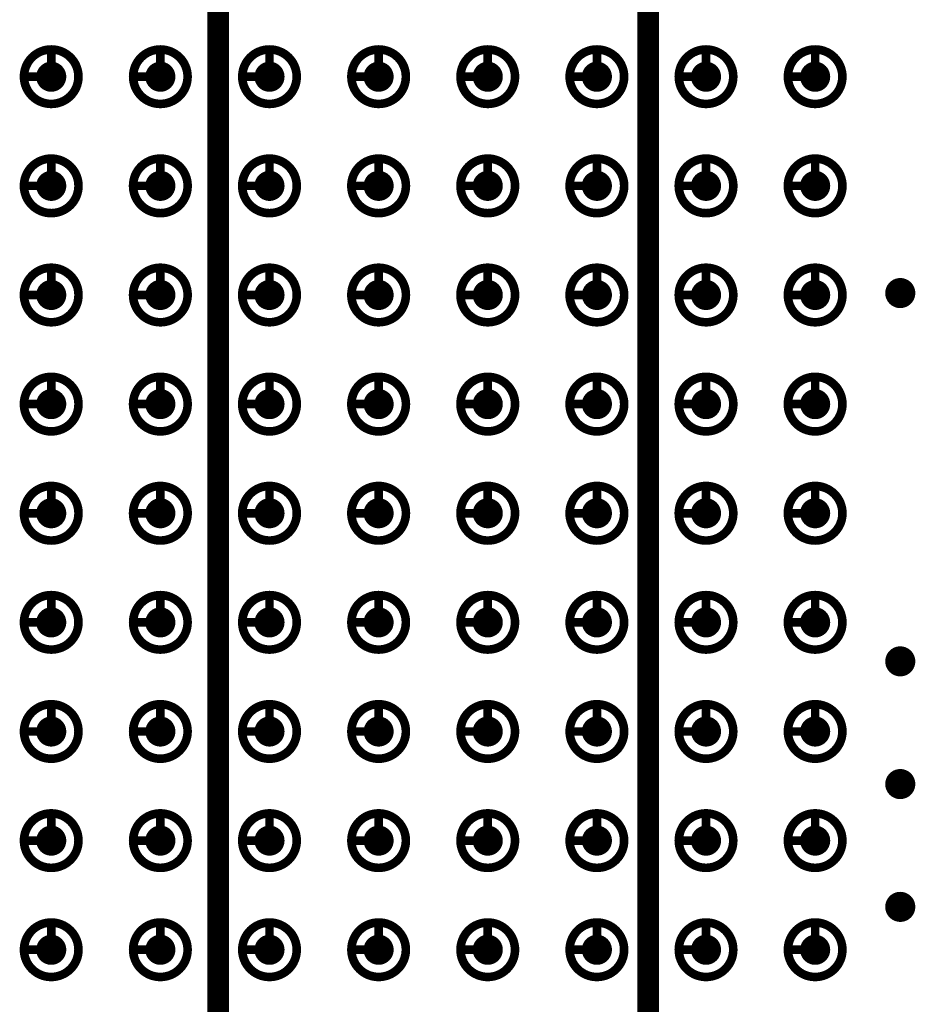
# Model space of a CAD drawing. Header units: millimetres. Extents: x 62 to 363, y 42 to 391.
# Tile 179 of 216: x 311 to 322, y 203 to 214. Entities that reach past the tile are written whole.
import ezdxf

# ---------------------------------------------------------------- set-up
doc = ezdxf.new("R2010")
doc.units = ezdxf.units.MM
for name, color, linetype in [('Mechanical8', 56, 'Continuous'), ('PadHoleLayer', 156, 'Continuous'), ('ViaHoleLayer', 16, 'Continuous')]:
    doc.layers.add(name, color=color, linetype=linetype)

# ---------------------------------------------------------------- blocks, each defined once
blk = doc.blocks.new('SAMTEC_SEAM_50_02_0_L_08_2_A_GP_K_TR_1854')
at = {"layer": 'Mechanical8'}
for points, const_width in [([(-26.988, 4.445, 1), (-27.622, 4.445, 1)], 0.1), ([(-27.33, 4.762, 1), (-27.28, 4.762, 1)], 0.05), ([(-25.718, 4.445, 1), (-26.352, 4.445, 1)], 0.1), ([(-26.06, 4.762, 1), (-26.01, 4.762, 1)], 0.05), ([(-24.448, 4.445, 1), (-25.082, 4.445, 1)], 0.1), ([(-24.79, 4.762, 1), (-24.74, 4.762, 1)], 0.05), ([(-23.178, 4.445, 1), (-23.812, 4.445, 1)], 0.1), ([(-23.52, 4.762, 1), (-23.47, 4.762, 1)], 0.05), ([(-21.908, 4.445, 1), (-22.543, 4.445, 1)], 0.1), ([(-22.25, 4.762, 1), (-22.2, 4.762, 1)], 0.05), ([(-20.638, 4.445, 1), (-21.273, 4.445, 1)], 0.1), ([(-20.98, 4.762, 1), (-20.93, 4.762, 1)], 0.05), ([(-19.368, 4.445, 1), (-20.003, 4.445, 1)], 0.1), ([(-19.71, 4.762, 1), (-19.66, 4.762, 1)], 0.05), ([(-18.098, 4.445, 1), (-18.733, 4.445, 1)], 0.1), ([(-18.44, 4.762, 1), (-18.39, 4.762, 1)], 0.05), ([(-16.828, 4.445, 1), (-17.462, 4.445, 1)], 0.1), ([(-17.17, 4.762, 1), (-17.12, 4.762, 1)], 0.05), ([(-27.647, 4.445, 1), (-27.598, 4.445, 1)], 0.05), ([(-27.33, 4.445, 1), (-27.28, 4.445, 1)], 0.05), ([(-27.33, 4.445, 1), (-27.28, 4.445, 1)], 0.05), ([(-27.013, 4.445, 1), (-26.963, 4.445, 1)], 0.05), ([(-27.013, 4.445, 1), (-26.963, 4.445, 1)], 0.05), ([(-26.377, 4.445, 1), (-26.328, 4.445, 1)], 0.05), ([(-26.06, 4.445, 1), (-26.01, 4.445, 1)], 0.05), ([(-26.06, 4.445, 1), (-26.01, 4.445, 1)], 0.05), ([(-25.743, 4.445, 1), (-25.693, 4.445, 1)], 0.05), ([(-25.743, 4.445, 1), (-25.693, 4.445, 1)], 0.05), ([(-25.107, 4.445, 1), (-25.058, 4.445, 1)], 0.05), ([(-24.79, 4.445, 1), (-24.74, 4.445, 1)], 0.05), ([(-24.79, 4.445, 1), (-24.74, 4.445, 1)], 0.05), ([(-24.473, 4.445, 1), (-24.423, 4.445, 1)], 0.05), ([(-24.473, 4.445, 1), (-24.423, 4.445, 1)], 0.05), ([(-23.837, 4.445, 1), (-23.788, 4.445, 1)], 0.05), ([(-23.52, 4.445, 1), (-23.47, 4.445, 1)], 0.05), ([(-23.52, 4.445, 1), (-23.47, 4.445, 1)], 0.05), ([(-23.203, 4.445, 1), (-23.153, 4.445, 1)], 0.05), ([(-23.203, 4.445, 1), (-23.153, 4.445, 1)], 0.05), ([(-22.567, 4.445, 1), (-22.518, 4.445, 1)], 0.05), ([(-22.25, 4.445, 1), (-22.2, 4.445, 1)], 0.05), ([(-22.25, 4.445, 1), (-22.2, 4.445, 1)], 0.05), ([(-21.933, 4.445, 1), (-21.883, 4.445, 1)], 0.05), ([(-21.933, 4.445, 1), (-21.883, 4.445, 1)], 0.05), ([(-21.297, 4.445, 1), (-21.248, 4.445, 1)], 0.05), ([(-20.98, 4.445, 1), (-20.93, 4.445, 1)], 0.05), ([(-20.98, 4.445, 1), (-20.93, 4.445, 1)], 0.05), ([(-20.663, 4.445, 1), (-20.613, 4.445, 1)], 0.05), ([(-20.663, 4.445, 1), (-20.613, 4.445, 1)], 0.05), ([(-20.027, 4.445, 1), (-19.978, 4.445, 1)], 0.05), ([(-19.71, 4.445, 1), (-19.66, 4.445, 1)], 0.05), ([(-19.71, 4.445, 1), (-19.66, 4.445, 1)], 0.05), ([(-19.393, 4.445, 1), (-19.343, 4.445, 1)], 0.05), ([(-19.393, 4.445, 1), (-19.343, 4.445, 1)], 0.05), ([(-18.757, 4.445, 1), (-18.708, 4.445, 1)], 0.05), ([(-18.44, 4.445, 1), (-18.39, 4.445, 1)], 0.05), ([(-18.44, 4.445, 1), (-18.39, 4.445, 1)], 0.05), ([(-18.123, 4.445, 1), (-18.073, 4.445, 1)], 0.05), ([(-18.123, 4.445, 1), (-18.073, 4.445, 1)], 0.05), ([(-17.487, 4.445, 1), (-17.438, 4.445, 1)], 0.05), ([(-17.17, 4.445, 1), (-17.12, 4.445, 1)], 0.05), ([(-17.17, 4.445, 1), (-17.12, 4.445, 1)], 0.05), ([(-16.853, 4.445, 1), (-16.803, 4.445, 1)], 0.05), ([(-16.853, 4.445, 1), (-16.803, 4.445, 1)], 0.05), ([(-26.988, 3.175, 1), (-27.622, 3.175, 1)], 0.1), ([(-27.33, 3.492, 1), (-27.28, 3.492, 1)], 0.05), ([(-25.718, 3.175, 1), (-26.352, 3.175, 1)], 0.1), ([(-26.06, 3.492, 1), (-26.01, 3.492, 1)], 0.05), ([(-24.448, 3.175, 1), (-25.082, 3.175, 1)], 0.1), ([(-24.79, 3.492, 1), (-24.74, 3.492, 1)], 0.05), ([(-23.178, 3.175, 1), (-23.812, 3.175, 1)], 0.1), ([(-23.52, 3.492, 1), (-23.47, 3.492, 1)], 0.05), ([(-21.908, 3.175, 1), (-22.543, 3.175, 1)], 0.1), ([(-22.25, 3.492, 1), (-22.2, 3.492, 1)], 0.05), ([(-20.638, 3.175, 1), (-21.273, 3.175, 1)], 0.1), ([(-20.98, 3.492, 1), (-20.93, 3.492, 1)], 0.05), ([(-19.368, 3.175, 1), (-20.003, 3.175, 1)], 0.1), ([(-19.71, 3.492, 1), (-19.66, 3.492, 1)], 0.05), ([(-18.098, 3.175, 1), (-18.733, 3.175, 1)], 0.1), ([(-18.44, 3.492, 1), (-18.39, 3.492, 1)], 0.05), ([(-16.828, 3.175, 1), (-17.462, 3.175, 1)], 0.1), ([(-17.17, 3.492, 1), (-17.12, 3.492, 1)], 0.05), ([(-27.647, 3.175, 1), (-27.598, 3.175, 1)], 0.05), ([(-27.33, 3.175, 1), (-27.28, 3.175, 1)], 0.05), ([(-27.33, 3.175, 1), (-27.28, 3.175, 1)], 0.05), ([(-27.013, 3.175, 1), (-26.963, 3.175, 1)], 0.05), ([(-27.013, 3.175, 1), (-26.963, 3.175, 1)], 0.05), ([(-26.377, 3.175, 1), (-26.328, 3.175, 1)], 0.05), ([(-26.06, 3.175, 1), (-26.01, 3.175, 1)], 0.05), ([(-26.06, 3.175, 1), (-26.01, 3.175, 1)], 0.05), ([(-25.743, 3.175, 1), (-25.693, 3.175, 1)], 0.05), ([(-25.743, 3.175, 1), (-25.693, 3.175, 1)], 0.05), ([(-25.107, 3.175, 1), (-25.058, 3.175, 1)], 0.05), ([(-24.79, 3.175, 1), (-24.74, 3.175, 1)], 0.05), ([(-24.79, 3.175, 1), (-24.74, 3.175, 1)], 0.05), ([(-24.473, 3.175, 1), (-24.423, 3.175, 1)], 0.05), ([(-24.473, 3.175, 1), (-24.423, 3.175, 1)], 0.05), ([(-23.837, 3.175, 1), (-23.788, 3.175, 1)], 0.05), ([(-23.52, 3.175, 1), (-23.47, 3.175, 1)], 0.05), ([(-23.52, 3.175, 1), (-23.47, 3.175, 1)], 0.05), ([(-23.203, 3.175, 1), (-23.153, 3.175, 1)], 0.05), ([(-23.203, 3.175, 1), (-23.153, 3.175, 1)], 0.05), ([(-22.567, 3.175, 1), (-22.518, 3.175, 1)], 0.05), ([(-22.25, 3.175, 1), (-22.2, 3.175, 1)], 0.05), ([(-22.25, 3.175, 1), (-22.2, 3.175, 1)], 0.05), ([(-21.933, 3.175, 1), (-21.883, 3.175, 1)], 0.05), ([(-21.933, 3.175, 1), (-21.883, 3.175, 1)], 0.05), ([(-21.297, 3.175, 1), (-21.248, 3.175, 1)], 0.05), ([(-20.98, 3.175, 1), (-20.93, 3.175, 1)], 0.05), ([(-20.98, 3.175, 1), (-20.93, 3.175, 1)], 0.05), ([(-20.663, 3.175, 1), (-20.613, 3.175, 1)], 0.05), ([(-20.663, 3.175, 1), (-20.613, 3.175, 1)], 0.05), ([(-20.027, 3.175, 1), (-19.978, 3.175, 1)], 0.05), ([(-19.71, 3.175, 1), (-19.66, 3.175, 1)], 0.05), ([(-19.71, 3.175, 1), (-19.66, 3.175, 1)], 0.05), ([(-19.393, 3.175, 1), (-19.343, 3.175, 1)], 0.05), ([(-19.393, 3.175, 1), (-19.343, 3.175, 1)], 0.05), ([(-18.757, 3.175, 1), (-18.708, 3.175, 1)], 0.05), ([(-18.44, 3.175, 1), (-18.39, 3.175, 1)], 0.05), ([(-18.44, 3.175, 1), (-18.39, 3.175, 1)], 0.05), ([(-18.123, 3.175, 1), (-18.073, 3.175, 1)], 0.05), ([(-18.123, 3.175, 1), (-18.073, 3.175, 1)], 0.05), ([(-17.487, 3.175, 1), (-17.438, 3.175, 1)], 0.05), ([(-17.17, 3.175, 1), (-17.12, 3.175, 1)], 0.05), ([(-17.17, 3.175, 1), (-17.12, 3.175, 1)], 0.05), ([(-16.853, 3.175, 1), (-16.803, 3.175, 1)], 0.05), ([(-16.853, 3.175, 1), (-16.803, 3.175, 1)], 0.05), ([(-26.988, 1.905, 1), (-27.622, 1.905, 1)], 0.1), ([(-27.33, 2.222, 1), (-27.28, 2.222, 1)], 0.05), ([(-25.718, 1.905, 1), (-26.352, 1.905, 1)], 0.1), ([(-26.06, 2.222, 1), (-26.01, 2.222, 1)], 0.05), ([(-24.448, 1.905, 1), (-25.082, 1.905, 1)], 0.1), ([(-24.79, 2.222, 1), (-24.74, 2.222, 1)], 0.05), ([(-23.178, 1.905, 1), (-23.812, 1.905, 1)], 0.1), ([(-23.52, 2.222, 1), (-23.47, 2.222, 1)], 0.05), ([(-21.908, 1.905, 1), (-22.543, 1.905, 1)], 0.1), ([(-22.25, 2.222, 1), (-22.2, 2.222, 1)], 0.05), ([(-20.638, 1.905, 1), (-21.273, 1.905, 1)], 0.1), ([(-20.98, 2.222, 1), (-20.93, 2.222, 1)], 0.05), ([(-19.368, 1.905, 1), (-20.003, 1.905, 1)], 0.1), ([(-19.71, 2.222, 1), (-19.66, 2.222, 1)], 0.05), ([(-18.098, 1.905, 1), (-18.733, 1.905, 1)], 0.1), ([(-18.44, 2.222, 1), (-18.39, 2.222, 1)], 0.05), ([(-16.828, 1.905, 1), (-17.462, 1.905, 1)], 0.1), ([(-17.17, 2.222, 1), (-17.12, 2.222, 1)], 0.05), ([(-27.647, 1.905, 1), (-27.598, 1.905, 1)], 0.05), ([(-27.33, 1.905, 1), (-27.28, 1.905, 1)], 0.05), ([(-27.33, 1.905, 1), (-27.28, 1.905, 1)], 0.05), ([(-27.013, 1.905, 1), (-26.963, 1.905, 1)], 0.05), ([(-27.013, 1.905, 1), (-26.963, 1.905, 1)], 0.05), ([(-26.377, 1.905, 1), (-26.328, 1.905, 1)], 0.05), ([(-26.06, 1.905, 1), (-26.01, 1.905, 1)], 0.05), ([(-26.06, 1.905, 1), (-26.01, 1.905, 1)], 0.05), ([(-25.743, 1.905, 1), (-25.693, 1.905, 1)], 0.05), ([(-25.743, 1.905, 1), (-25.693, 1.905, 1)], 0.05), ([(-25.107, 1.905, 1), (-25.058, 1.905, 1)], 0.05), ([(-24.79, 1.905, 1), (-24.74, 1.905, 1)], 0.05), ([(-24.79, 1.905, 1), (-24.74, 1.905, 1)], 0.05), ([(-24.473, 1.905, 1), (-24.423, 1.905, 1)], 0.05), ([(-24.473, 1.905, 1), (-24.423, 1.905, 1)], 0.05), ([(-23.837, 1.905, 1), (-23.788, 1.905, 1)], 0.05), ([(-23.52, 1.905, 1), (-23.47, 1.905, 1)], 0.05), ([(-23.52, 1.905, 1), (-23.47, 1.905, 1)], 0.05), ([(-23.203, 1.905, 1), (-23.153, 1.905, 1)], 0.05), ([(-23.203, 1.905, 1), (-23.153, 1.905, 1)], 0.05), ([(-22.567, 1.905, 1), (-22.518, 1.905, 1)], 0.05), ([(-22.25, 1.905, 1), (-22.2, 1.905, 1)], 0.05), ([(-22.25, 1.905, 1), (-22.2, 1.905, 1)], 0.05), ([(-21.933, 1.905, 1), (-21.883, 1.905, 1)], 0.05), ([(-21.933, 1.905, 1), (-21.883, 1.905, 1)], 0.05), ([(-21.297, 1.905, 1), (-21.248, 1.905, 1)], 0.05), ([(-20.98, 1.905, 1), (-20.93, 1.905, 1)], 0.05), ([(-20.98, 1.905, 1), (-20.93, 1.905, 1)], 0.05), ([(-20.663, 1.905, 1), (-20.613, 1.905, 1)], 0.05), ([(-20.663, 1.905, 1), (-20.613, 1.905, 1)], 0.05), ([(-20.027, 1.905, 1), (-19.978, 1.905, 1)], 0.05), ([(-19.71, 1.905, 1), (-19.66, 1.905, 1)], 0.05), ([(-19.71, 1.905, 1), (-19.66, 1.905, 1)], 0.05), ([(-19.393, 1.905, 1), (-19.343, 1.905, 1)], 0.05), ([(-19.393, 1.905, 1), (-19.343, 1.905, 1)], 0.05), ([(-18.757, 1.905, 1), (-18.708, 1.905, 1)], 0.05), ([(-18.44, 1.905, 1), (-18.39, 1.905, 1)], 0.05), ([(-18.44, 1.905, 1), (-18.39, 1.905, 1)], 0.05), ([(-18.123, 1.905, 1), (-18.073, 1.905, 1)], 0.05), ([(-18.123, 1.905, 1), (-18.073, 1.905, 1)], 0.05), ([(-17.487, 1.905, 1), (-17.438, 1.905, 1)], 0.05), ([(-17.17, 1.905, 1), (-17.12, 1.905, 1)], 0.05), ([(-17.17, 1.905, 1), (-17.12, 1.905, 1)], 0.05), ([(-16.853, 1.905, 1), (-16.803, 1.905, 1)], 0.05), ([(-16.853, 1.905, 1), (-16.803, 1.905, 1)], 0.05), ([(-26.988, 0.635, 1), (-27.622, 0.635, 1)], 0.1), ([(-27.33, 0.952, 1), (-27.28, 0.952, 1)], 0.05), ([(-25.718, 0.635, 1), (-26.352, 0.635, 1)], 0.1), ([(-26.06, 0.952, 1), (-26.01, 0.952, 1)], 0.05), ([(-24.448, 0.635, 1), (-25.082, 0.635, 1)], 0.1), ([(-24.79, 0.952, 1), (-24.74, 0.952, 1)], 0.05), ([(-23.178, 0.635, 1), (-23.812, 0.635, 1)], 0.1), ([(-23.52, 0.952, 1), (-23.47, 0.952, 1)], 0.05), ([(-21.908, 0.635, 1), (-22.543, 0.635, 1)], 0.1), ([(-22.25, 0.952, 1), (-22.2, 0.952, 1)], 0.05), ([(-20.638, 0.635, 1), (-21.273, 0.635, 1)], 0.1), ([(-20.98, 0.952, 1), (-20.93, 0.952, 1)], 0.05), ([(-19.368, 0.635, 1), (-20.003, 0.635, 1)], 0.1), ([(-19.71, 0.952, 1), (-19.66, 0.952, 1)], 0.05), ([(-18.098, 0.635, 1), (-18.733, 0.635, 1)], 0.1), ([(-18.44, 0.952, 1), (-18.39, 0.952, 1)], 0.05), ([(-16.828, 0.635, 1), (-17.462, 0.635, 1)], 0.1), ([(-17.17, 0.952, 1), (-17.12, 0.952, 1)], 0.05), ([(-27.647, 0.635, 1), (-27.598, 0.635, 1)], 0.05), ([(-27.33, 0.635, 1), (-27.28, 0.635, 1)], 0.05), ([(-27.33, 0.635, 1), (-27.28, 0.635, 1)], 0.05), ([(-27.013, 0.635, 1), (-26.963, 0.635, 1)], 0.05), ([(-27.013, 0.635, 1), (-26.963, 0.635, 1)], 0.05), ([(-26.377, 0.635, 1), (-26.328, 0.635, 1)], 0.05), ([(-26.06, 0.635, 1), (-26.01, 0.635, 1)], 0.05), ([(-26.06, 0.635, 1), (-26.01, 0.635, 1)], 0.05), ([(-25.743, 0.635, 1), (-25.693, 0.635, 1)], 0.05), ([(-25.743, 0.635, 1), (-25.693, 0.635, 1)], 0.05), ([(-25.107, 0.635, 1), (-25.058, 0.635, 1)], 0.05), ([(-24.79, 0.635, 1), (-24.74, 0.635, 1)], 0.05), ([(-24.79, 0.635, 1), (-24.74, 0.635, 1)], 0.05), ([(-24.473, 0.635, 1), (-24.423, 0.635, 1)], 0.05), ([(-24.473, 0.635, 1), (-24.423, 0.635, 1)], 0.05), ([(-23.837, 0.635, 1), (-23.788, 0.635, 1)], 0.05), ([(-23.52, 0.635, 1), (-23.47, 0.635, 1)], 0.05), ([(-23.52, 0.635, 1), (-23.47, 0.635, 1)], 0.05), ([(-23.203, 0.635, 1), (-23.153, 0.635, 1)], 0.05), ([(-23.203, 0.635, 1), (-23.153, 0.635, 1)], 0.05), ([(-22.567, 0.635, 1), (-22.518, 0.635, 1)], 0.05), ([(-22.25, 0.635, 1), (-22.2, 0.635, 1)], 0.05), ([(-22.25, 0.635, 1), (-22.2, 0.635, 1)], 0.05), ([(-21.933, 0.635, 1), (-21.883, 0.635, 1)], 0.05), ([(-21.933, 0.635, 1), (-21.883, 0.635, 1)], 0.05), ([(-21.297, 0.635, 1), (-21.248, 0.635, 1)], 0.05), ([(-20.98, 0.635, 1), (-20.93, 0.635, 1)], 0.05), ([(-20.98, 0.635, 1), (-20.93, 0.635, 1)], 0.05), ([(-20.663, 0.635, 1), (-20.613, 0.635, 1)], 0.05), ([(-20.663, 0.635, 1), (-20.613, 0.635, 1)], 0.05), ([(-20.027, 0.635, 1), (-19.978, 0.635, 1)], 0.05), ([(-19.71, 0.635, 1), (-19.66, 0.635, 1)], 0.05), ([(-19.71, 0.635, 1), (-19.66, 0.635, 1)], 0.05), ([(-19.393, 0.635, 1), (-19.343, 0.635, 1)], 0.05), ([(-19.393, 0.635, 1), (-19.343, 0.635, 1)], 0.05), ([(-18.757, 0.635, 1), (-18.708, 0.635, 1)], 0.05), ([(-18.44, 0.635, 1), (-18.39, 0.635, 1)], 0.05), ([(-18.44, 0.635, 1), (-18.39, 0.635, 1)], 0.05), ([(-18.123, 0.635, 1), (-18.073, 0.635, 1)], 0.05), ([(-18.123, 0.635, 1), (-18.073, 0.635, 1)], 0.05), ([(-17.487, 0.635, 1), (-17.438, 0.635, 1)], 0.05), ([(-17.17, 0.635, 1), (-17.12, 0.635, 1)], 0.05), ([(-17.17, 0.635, 1), (-17.12, 0.635, 1)], 0.05), ([(-16.853, 0.635, 1), (-16.803, 0.635, 1)], 0.05), ([(-16.853, 0.635, 1), (-16.803, 0.635, 1)], 0.05), ([(-26.988, -0.635, 1), (-27.622, -0.635, 1)], 0.1), ([(-27.33, -0.318, 1), (-27.28, -0.318, 1)], 0.05), ([(-25.718, -0.635, 1), (-26.352, -0.635, 1)], 0.1), ([(-26.06, -0.318, 1), (-26.01, -0.318, 1)], 0.05), ([(-24.448, -0.635, 1), (-25.082, -0.635, 1)], 0.1), ([(-24.79, -0.318, 1), (-24.74, -0.318, 1)], 0.05), ([(-23.178, -0.635, 1), (-23.812, -0.635, 1)], 0.1), ([(-23.52, -0.318, 1), (-23.47, -0.318, 1)], 0.05), ([(-21.908, -0.635, 1), (-22.543, -0.635, 1)], 0.1), ([(-22.25, -0.318, 1), (-22.2, -0.318, 1)], 0.05), ([(-20.638, -0.635, 1), (-21.273, -0.635, 1)], 0.1), ([(-20.98, -0.318, 1), (-20.93, -0.318, 1)], 0.05), ([(-19.368, -0.635, 1), (-20.003, -0.635, 1)], 0.1), ([(-19.71, -0.318, 1), (-19.66, -0.318, 1)], 0.05), ([(-18.098, -0.635, 1), (-18.733, -0.635, 1)], 0.1), ([(-18.44, -0.318, 1), (-18.39, -0.318, 1)], 0.05), ([(-16.828, -0.635, 1), (-17.462, -0.635, 1)], 0.1), ([(-17.17, -0.318, 1), (-17.12, -0.318, 1)], 0.05), ([(-27.647, -0.635, 1), (-27.598, -0.635, 1)], 0.05), ([(-27.33, -0.635, 1), (-27.28, -0.635, 1)], 0.05), ([(-27.33, -0.635, 1), (-27.28, -0.635, 1)], 0.05), ([(-27.013, -0.635, 1), (-26.963, -0.635, 1)], 0.05), ([(-27.013, -0.635, 1), (-26.963, -0.635, 1)], 0.05), ([(-26.377, -0.635, 1), (-26.328, -0.635, 1)], 0.05), ([(-26.06, -0.635, 1), (-26.01, -0.635, 1)], 0.05), ([(-26.06, -0.635, 1), (-26.01, -0.635, 1)], 0.05), ([(-25.743, -0.635, 1), (-25.693, -0.635, 1)], 0.05), ([(-25.743, -0.635, 1), (-25.693, -0.635, 1)], 0.05), ([(-25.107, -0.635, 1), (-25.058, -0.635, 1)], 0.05), ([(-24.79, -0.635, 1), (-24.74, -0.635, 1)], 0.05), ([(-24.79, -0.635, 1), (-24.74, -0.635, 1)], 0.05), ([(-24.473, -0.635, 1), (-24.423, -0.635, 1)], 0.05), ([(-24.473, -0.635, 1), (-24.423, -0.635, 1)], 0.05), ([(-23.837, -0.635, 1), (-23.788, -0.635, 1)], 0.05), ([(-23.52, -0.635, 1), (-23.47, -0.635, 1)], 0.05), ([(-23.52, -0.635, 1), (-23.47, -0.635, 1)], 0.05), ([(-23.203, -0.635, 1), (-23.153, -0.635, 1)], 0.05), ([(-23.203, -0.635, 1), (-23.153, -0.635, 1)], 0.05), ([(-22.567, -0.635, 1), (-22.518, -0.635, 1)], 0.05), ([(-22.25, -0.635, 1), (-22.2, -0.635, 1)], 0.05), ([(-22.25, -0.635, 1), (-22.2, -0.635, 1)], 0.05), ([(-21.933, -0.635, 1), (-21.883, -0.635, 1)], 0.05), ([(-21.933, -0.635, 1), (-21.883, -0.635, 1)], 0.05), ([(-21.297, -0.635, 1), (-21.248, -0.635, 1)], 0.05), ([(-20.98, -0.635, 1), (-20.93, -0.635, 1)], 0.05), ([(-20.98, -0.635, 1), (-20.93, -0.635, 1)], 0.05), ([(-20.663, -0.635, 1), (-20.613, -0.635, 1)], 0.05), ([(-20.663, -0.635, 1), (-20.613, -0.635, 1)], 0.05), ([(-20.027, -0.635, 1), (-19.978, -0.635, 1)], 0.05), ([(-19.71, -0.635, 1), (-19.66, -0.635, 1)], 0.05), ([(-19.71, -0.635, 1), (-19.66, -0.635, 1)], 0.05), ([(-19.393, -0.635, 1), (-19.343, -0.635, 1)], 0.05), ([(-19.393, -0.635, 1), (-19.343, -0.635, 1)], 0.05), ([(-18.757, -0.635, 1), (-18.708, -0.635, 1)], 0.05), ([(-18.44, -0.635, 1), (-18.39, -0.635, 1)], 0.05), ([(-18.44, -0.635, 1), (-18.39, -0.635, 1)], 0.05), ([(-18.123, -0.635, 1), (-18.073, -0.635, 1)], 0.05), ([(-18.123, -0.635, 1), (-18.073, -0.635, 1)], 0.05), ([(-17.487, -0.635, 1), (-17.438, -0.635, 1)], 0.05), ([(-17.17, -0.635, 1), (-17.12, -0.635, 1)], 0.05), ([(-17.17, -0.635, 1), (-17.12, -0.635, 1)], 0.05), ([(-16.853, -0.635, 1), (-16.803, -0.635, 1)], 0.05), ([(-16.853, -0.635, 1), (-16.803, -0.635, 1)], 0.05), ([(-26.988, -1.905, 1), (-27.622, -1.905, 1)], 0.1), ([(-27.33, -1.588, 1), (-27.28, -1.588, 1)], 0.05), ([(-25.718, -1.905, 1), (-26.352, -1.905, 1)], 0.1), ([(-26.06, -1.588, 1), (-26.01, -1.588, 1)], 0.05), ([(-24.448, -1.905, 1), (-25.082, -1.905, 1)], 0.1), ([(-24.79, -1.588, 1), (-24.74, -1.588, 1)], 0.05), ([(-23.178, -1.905, 1), (-23.812, -1.905, 1)], 0.1), ([(-23.52, -1.588, 1), (-23.47, -1.588, 1)], 0.05), ([(-21.908, -1.905, 1), (-22.543, -1.905, 1)], 0.1), ([(-22.25, -1.588, 1), (-22.2, -1.588, 1)], 0.05), ([(-20.638, -1.905, 1), (-21.273, -1.905, 1)], 0.1), ([(-20.98, -1.588, 1), (-20.93, -1.588, 1)], 0.05), ([(-19.368, -1.905, 1), (-20.003, -1.905, 1)], 0.1), ([(-19.71, -1.588, 1), (-19.66, -1.588, 1)], 0.05), ([(-18.098, -1.905, 1), (-18.733, -1.905, 1)], 0.1), ([(-18.44, -1.588, 1), (-18.39, -1.588, 1)], 0.05), ([(-16.828, -1.905, 1), (-17.462, -1.905, 1)], 0.1), ([(-17.17, -1.588, 1), (-17.12, -1.588, 1)], 0.05), ([(-27.647, -1.905, 1), (-27.598, -1.905, 1)], 0.05), ([(-27.33, -1.905, 1), (-27.28, -1.905, 1)], 0.05), ([(-27.33, -1.905, 1), (-27.28, -1.905, 1)], 0.05), ([(-27.013, -1.905, 1), (-26.963, -1.905, 1)], 0.05), ([(-27.013, -1.905, 1), (-26.963, -1.905, 1)], 0.05), ([(-26.377, -1.905, 1), (-26.328, -1.905, 1)], 0.05), ([(-26.06, -1.905, 1), (-26.01, -1.905, 1)], 0.05), ([(-26.06, -1.905, 1), (-26.01, -1.905, 1)], 0.05), ([(-25.743, -1.905, 1), (-25.693, -1.905, 1)], 0.05), ([(-25.743, -1.905, 1), (-25.693, -1.905, 1)], 0.05), ([(-25.107, -1.905, 1), (-25.058, -1.905, 1)], 0.05), ([(-24.79, -1.905, 1), (-24.74, -1.905, 1)], 0.05), ([(-24.79, -1.905, 1), (-24.74, -1.905, 1)], 0.05), ([(-24.473, -1.905, 1), (-24.423, -1.905, 1)], 0.05), ([(-24.473, -1.905, 1), (-24.423, -1.905, 1)], 0.05), ([(-23.837, -1.905, 1), (-23.788, -1.905, 1)], 0.05), ([(-23.52, -1.905, 1), (-23.47, -1.905, 1)], 0.05), ([(-23.52, -1.905, 1), (-23.47, -1.905, 1)], 0.05), ([(-23.203, -1.905, 1), (-23.153, -1.905, 1)], 0.05), ([(-23.203, -1.905, 1), (-23.153, -1.905, 1)], 0.05), ([(-22.567, -1.905, 1), (-22.518, -1.905, 1)], 0.05), ([(-22.25, -1.905, 1), (-22.2, -1.905, 1)], 0.05), ([(-22.25, -1.905, 1), (-22.2, -1.905, 1)], 0.05), ([(-21.933, -1.905, 1), (-21.883, -1.905, 1)], 0.05), ([(-21.933, -1.905, 1), (-21.883, -1.905, 1)], 0.05), ([(-21.297, -1.905, 1), (-21.248, -1.905, 1)], 0.05), ([(-20.98, -1.905, 1), (-20.93, -1.905, 1)], 0.05), ([(-20.98, -1.905, 1), (-20.93, -1.905, 1)], 0.05), ([(-20.663, -1.905, 1), (-20.613, -1.905, 1)], 0.05), ([(-20.663, -1.905, 1), (-20.613, -1.905, 1)], 0.05), ([(-20.027, -1.905, 1), (-19.978, -1.905, 1)], 0.05), ([(-19.71, -1.905, 1), (-19.66, -1.905, 1)], 0.05), ([(-19.71, -1.905, 1), (-19.66, -1.905, 1)], 0.05), ([(-19.393, -1.905, 1), (-19.343, -1.905, 1)], 0.05), ([(-19.393, -1.905, 1), (-19.343, -1.905, 1)], 0.05), ([(-18.757, -1.905, 1), (-18.708, -1.905, 1)], 0.05), ([(-18.44, -1.905, 1), (-18.39, -1.905, 1)], 0.05), ([(-18.44, -1.905, 1), (-18.39, -1.905, 1)], 0.05), ([(-18.123, -1.905, 1), (-18.073, -1.905, 1)], 0.05), ([(-18.123, -1.905, 1), (-18.073, -1.905, 1)], 0.05), ([(-17.487, -1.905, 1), (-17.438, -1.905, 1)], 0.05), ([(-17.17, -1.905, 1), (-17.12, -1.905, 1)], 0.05), ([(-17.17, -1.905, 1), (-17.12, -1.905, 1)], 0.05), ([(-16.853, -1.905, 1), (-16.803, -1.905, 1)], 0.05), ([(-16.853, -1.905, 1), (-16.803, -1.905, 1)], 0.05), ([(-26.988, -3.175, 1), (-27.622, -3.175, 1)], 0.1), ([(-27.33, -2.858, 1), (-27.28, -2.858, 1)], 0.05), ([(-25.718, -3.175, 1), (-26.352, -3.175, 1)], 0.1), ([(-26.06, -2.858, 1), (-26.01, -2.858, 1)], 0.05), ([(-24.448, -3.175, 1), (-25.082, -3.175, 1)], 0.1), ([(-24.79, -2.858, 1), (-24.74, -2.858, 1)], 0.05), ([(-23.178, -3.175, 1), (-23.812, -3.175, 1)], 0.1), ([(-23.52, -2.858, 1), (-23.47, -2.858, 1)], 0.05), ([(-21.908, -3.175, 1), (-22.543, -3.175, 1)], 0.1), ([(-22.25, -2.858, 1), (-22.2, -2.858, 1)], 0.05), ([(-20.638, -3.175, 1), (-21.273, -3.175, 1)], 0.1), ([(-20.98, -2.858, 1), (-20.93, -2.858, 1)], 0.05), ([(-19.368, -3.175, 1), (-20.003, -3.175, 1)], 0.1), ([(-19.71, -2.858, 1), (-19.66, -2.858, 1)], 0.05), ([(-18.098, -3.175, 1), (-18.733, -3.175, 1)], 0.1), ([(-18.44, -2.858, 1), (-18.39, -2.858, 1)], 0.05), ([(-16.828, -3.175, 1), (-17.462, -3.175, 1)], 0.1), ([(-17.17, -2.858, 1), (-17.12, -2.858, 1)], 0.05), ([(-27.647, -3.175, 1), (-27.598, -3.175, 1)], 0.05), ([(-27.33, -3.175, 1), (-27.28, -3.175, 1)], 0.05), ([(-27.33, -3.175, 1), (-27.28, -3.175, 1)], 0.05), ([(-27.013, -3.175, 1), (-26.963, -3.175, 1)], 0.05), ([(-27.013, -3.175, 1), (-26.963, -3.175, 1)], 0.05), ([(-26.377, -3.175, 1), (-26.328, -3.175, 1)], 0.05), ([(-26.06, -3.175, 1), (-26.01, -3.175, 1)], 0.05), ([(-26.06, -3.175, 1), (-26.01, -3.175, 1)], 0.05), ([(-25.743, -3.175, 1), (-25.693, -3.175, 1)], 0.05), ([(-25.743, -3.175, 1), (-25.693, -3.175, 1)], 0.05), ([(-25.107, -3.175, 1), (-25.058, -3.175, 1)], 0.05), ([(-24.79, -3.175, 1), (-24.74, -3.175, 1)], 0.05), ([(-24.79, -3.175, 1), (-24.74, -3.175, 1)], 0.05), ([(-24.473, -3.175, 1), (-24.423, -3.175, 1)], 0.05), ([(-24.473, -3.175, 1), (-24.423, -3.175, 1)], 0.05), ([(-23.837, -3.175, 1), (-23.788, -3.175, 1)], 0.05), ([(-23.52, -3.175, 1), (-23.47, -3.175, 1)], 0.05), ([(-23.52, -3.175, 1), (-23.47, -3.175, 1)], 0.05), ([(-23.203, -3.175, 1), (-23.153, -3.175, 1)], 0.05), ([(-23.203, -3.175, 1), (-23.153, -3.175, 1)], 0.05), ([(-22.567, -3.175, 1), (-22.518, -3.175, 1)], 0.05), ([(-22.25, -3.175, 1), (-22.2, -3.175, 1)], 0.05), ([(-22.25, -3.175, 1), (-22.2, -3.175, 1)], 0.05), ([(-21.933, -3.175, 1), (-21.883, -3.175, 1)], 0.05), ([(-21.933, -3.175, 1), (-21.883, -3.175, 1)], 0.05), ([(-21.297, -3.175, 1), (-21.248, -3.175, 1)], 0.05), ([(-20.98, -3.175, 1), (-20.93, -3.175, 1)], 0.05), ([(-20.98, -3.175, 1), (-20.93, -3.175, 1)], 0.05), ([(-20.663, -3.175, 1), (-20.613, -3.175, 1)], 0.05), ([(-20.663, -3.175, 1), (-20.613, -3.175, 1)], 0.05), ([(-20.027, -3.175, 1), (-19.978, -3.175, 1)], 0.05), ([(-19.71, -3.175, 1), (-19.66, -3.175, 1)], 0.05), ([(-19.71, -3.175, 1), (-19.66, -3.175, 1)], 0.05), ([(-19.393, -3.175, 1), (-19.343, -3.175, 1)], 0.05), ([(-19.393, -3.175, 1), (-19.343, -3.175, 1)], 0.05), ([(-18.757, -3.175, 1), (-18.708, -3.175, 1)], 0.05), ([(-18.44, -3.175, 1), (-18.39, -3.175, 1)], 0.05), ([(-18.44, -3.175, 1), (-18.39, -3.175, 1)], 0.05), ([(-18.123, -3.175, 1), (-18.073, -3.175, 1)], 0.05), ([(-18.123, -3.175, 1), (-18.073, -3.175, 1)], 0.05), ([(-17.487, -3.175, 1), (-17.438, -3.175, 1)], 0.05), ([(-17.17, -3.175, 1), (-17.12, -3.175, 1)], 0.05), ([(-17.17, -3.175, 1), (-17.12, -3.175, 1)], 0.05), ([(-16.853, -3.175, 1), (-16.803, -3.175, 1)], 0.05), ([(-16.853, -3.175, 1), (-16.803, -3.175, 1)], 0.05), ([(-26.988, -4.445, 1), (-27.622, -4.445, 1)], 0.1), ([(-27.33, -4.128, 1), (-27.28, -4.128, 1)], 0.05), ([(-25.718, -4.445, 1), (-26.352, -4.445, 1)], 0.1), ([(-26.06, -4.128, 1), (-26.01, -4.128, 1)], 0.05), ([(-24.448, -4.445, 1), (-25.082, -4.445, 1)], 0.1), ([(-24.79, -4.128, 1), (-24.74, -4.128, 1)], 0.05), ([(-23.178, -4.445, 1), (-23.812, -4.445, 1)], 0.1), ([(-23.52, -4.128, 1), (-23.47, -4.128, 1)], 0.05), ([(-21.908, -4.445, 1), (-22.543, -4.445, 1)], 0.1), ([(-22.25, -4.128, 1), (-22.2, -4.128, 1)], 0.05), ([(-20.638, -4.445, 1), (-21.273, -4.445, 1)], 0.1), ([(-20.98, -4.128, 1), (-20.93, -4.128, 1)], 0.05), ([(-19.368, -4.445, 1), (-20.003, -4.445, 1)], 0.1), ([(-19.71, -4.128, 1), (-19.66, -4.128, 1)], 0.05), ([(-18.098, -4.445, 1), (-18.733, -4.445, 1)], 0.1), ([(-18.44, -4.128, 1), (-18.39, -4.128, 1)], 0.05), ([(-16.828, -4.445, 1), (-17.462, -4.445, 1)], 0.1), ([(-17.17, -4.128, 1), (-17.12, -4.128, 1)], 0.05), ([(-27.647, -4.445, 1), (-27.598, -4.445, 1)], 0.05), ([(-27.33, -4.445, 1), (-27.28, -4.445, 1)], 0.05), ([(-27.33, -4.445, 1), (-27.28, -4.445, 1)], 0.05), ([(-27.013, -4.445, 1), (-26.963, -4.445, 1)], 0.05), ([(-27.013, -4.445, 1), (-26.963, -4.445, 1)], 0.05), ([(-26.377, -4.445, 1), (-26.328, -4.445, 1)], 0.05), ([(-26.06, -4.445, 1), (-26.01, -4.445, 1)], 0.05), ([(-26.06, -4.445, 1), (-26.01, -4.445, 1)], 0.05), ([(-25.743, -4.445, 1), (-25.693, -4.445, 1)], 0.05), ([(-25.743, -4.445, 1), (-25.693, -4.445, 1)], 0.05), ([(-25.107, -4.445, 1), (-25.058, -4.445, 1)], 0.05), ([(-24.79, -4.445, 1), (-24.74, -4.445, 1)], 0.05), ([(-24.79, -4.445, 1), (-24.74, -4.445, 1)], 0.05), ([(-24.473, -4.445, 1), (-24.423, -4.445, 1)], 0.05), ([(-24.473, -4.445, 1), (-24.423, -4.445, 1)], 0.05), ([(-23.837, -4.445, 1), (-23.788, -4.445, 1)], 0.05), ([(-23.52, -4.445, 1), (-23.47, -4.445, 1)], 0.05), ([(-23.52, -4.445, 1), (-23.47, -4.445, 1)], 0.05), ([(-23.203, -4.445, 1), (-23.153, -4.445, 1)], 0.05), ([(-23.203, -4.445, 1), (-23.153, -4.445, 1)], 0.05), ([(-22.567, -4.445, 1), (-22.518, -4.445, 1)], 0.05), ([(-22.25, -4.445, 1), (-22.2, -4.445, 1)], 0.05), ([(-22.25, -4.445, 1), (-22.2, -4.445, 1)], 0.05), ([(-21.933, -4.445, 1), (-21.883, -4.445, 1)], 0.05), ([(-21.933, -4.445, 1), (-21.883, -4.445, 1)], 0.05), ([(-21.297, -4.445, 1), (-21.248, -4.445, 1)], 0.05), ([(-20.98, -4.445, 1), (-20.93, -4.445, 1)], 0.05), ([(-20.98, -4.445, 1), (-20.93, -4.445, 1)], 0.05), ([(-20.663, -4.445, 1), (-20.613, -4.445, 1)], 0.05), ([(-20.663, -4.445, 1), (-20.613, -4.445, 1)], 0.05), ([(-20.027, -4.445, 1), (-19.978, -4.445, 1)], 0.05), ([(-19.71, -4.445, 1), (-19.66, -4.445, 1)], 0.05), ([(-19.71, -4.445, 1), (-19.66, -4.445, 1)], 0.05), ([(-19.393, -4.445, 1), (-19.343, -4.445, 1)], 0.05), ([(-19.393, -4.445, 1), (-19.343, -4.445, 1)], 0.05), ([(-18.757, -4.445, 1), (-18.708, -4.445, 1)], 0.05), ([(-18.44, -4.445, 1), (-18.39, -4.445, 1)], 0.05), ([(-18.44, -4.445, 1), (-18.39, -4.445, 1)], 0.05), ([(-18.123, -4.445, 1), (-18.073, -4.445, 1)], 0.05), ([(-18.123, -4.445, 1), (-18.073, -4.445, 1)], 0.05), ([(-17.487, -4.445, 1), (-17.438, -4.445, 1)], 0.05), ([(-17.17, -4.445, 1), (-17.12, -4.445, 1)], 0.05), ([(-17.17, -4.445, 1), (-17.12, -4.445, 1)], 0.05), ([(-16.853, -4.445, 1), (-16.803, -4.445, 1)], 0.05), ([(-16.853, -4.445, 1), (-16.803, -4.445, 1)], 0.05)]:
    blk.add_lwpolyline(points, format="xyb", close=True, dxfattribs=dict(at, const_width=const_width))
at = {"layer": 'Mechanical8', "const_width": 0.1}
for points in [[(-27.305, 4.762), (-27.305, 4.445)], [(-26.035, 4.762), (-26.035, 4.445)], [(-24.765, 4.762), (-24.765, 4.445)], [(-23.495, 4.762), (-23.495, 4.445)], [(-22.225, 4.762), (-22.225, 4.445)], [(-20.955, 4.762), (-20.955, 4.445)], [(-19.685, 4.762), (-19.685, 4.445)], [(-18.415, 4.762), (-18.415, 4.445)], [(-17.145, 4.762), (-17.145, 4.445)], [(-27.305, 4.445), (-26.988, 4.445)], [(-26.035, 4.445), (-25.718, 4.445)], [(-24.765, 4.445), (-24.448, 4.445)], [(-23.495, 4.445), (-23.178, 4.445)], [(-22.225, 4.445), (-21.908, 4.445)], [(-20.955, 4.445), (-20.638, 4.445)], [(-19.685, 4.445), (-19.368, 4.445)], [(-18.415, 4.445), (-18.098, 4.445)], [(-17.145, 4.445), (-16.828, 4.445)], [(-27.305, 3.492), (-27.305, 3.175)], [(-26.035, 3.492), (-26.035, 3.175)], [(-24.765, 3.492), (-24.765, 3.175)], [(-23.495, 3.492), (-23.495, 3.175)], [(-22.225, 3.492), (-22.225, 3.175)], [(-20.955, 3.492), (-20.955, 3.175)], [(-19.685, 3.492), (-19.685, 3.175)], [(-18.415, 3.492), (-18.415, 3.175)], [(-17.145, 3.492), (-17.145, 3.175)], [(-27.305, 3.175), (-26.988, 3.175)], [(-26.035, 3.175), (-25.718, 3.175)], [(-24.765, 3.175), (-24.448, 3.175)], [(-23.495, 3.175), (-23.178, 3.175)], [(-22.225, 3.175), (-21.908, 3.175)], [(-20.955, 3.175), (-20.638, 3.175)], [(-19.685, 3.175), (-19.368, 3.175)], [(-18.415, 3.175), (-18.098, 3.175)], [(-17.145, 3.175), (-16.828, 3.175)], [(-27.305, 2.222), (-27.305, 1.905)], [(-26.035, 2.222), (-26.035, 1.905)], [(-24.765, 2.222), (-24.765, 1.905)], [(-23.495, 2.222), (-23.495, 1.905)], [(-22.225, 2.222), (-22.225, 1.905)], [(-20.955, 2.222), (-20.955, 1.905)], [(-19.685, 2.222), (-19.685, 1.905)], [(-18.415, 2.222), (-18.415, 1.905)], [(-17.145, 2.222), (-17.145, 1.905)], [(-27.305, 1.905), (-26.988, 1.905)], [(-26.035, 1.905), (-25.718, 1.905)], [(-24.765, 1.905), (-24.448, 1.905)], [(-23.495, 1.905), (-23.178, 1.905)], [(-22.225, 1.905), (-21.908, 1.905)], [(-20.955, 1.905), (-20.638, 1.905)], [(-19.685, 1.905), (-19.368, 1.905)], [(-18.415, 1.905), (-18.098, 1.905)], [(-17.145, 1.905), (-16.828, 1.905)], [(-27.305, 0.952), (-27.305, 0.635)], [(-26.035, 0.952), (-26.035, 0.635)], [(-24.765, 0.952), (-24.765, 0.635)], [(-23.495, 0.952), (-23.495, 0.635)], [(-22.225, 0.952), (-22.225, 0.635)], [(-20.955, 0.952), (-20.955, 0.635)], [(-19.685, 0.952), (-19.685, 0.635)], [(-18.415, 0.952), (-18.415, 0.635)], [(-17.145, 0.952), (-17.145, 0.635)], [(-27.305, 0.635), (-26.988, 0.635)], [(-26.035, 0.635), (-25.718, 0.635)], [(-24.765, 0.635), (-24.448, 0.635)], [(-23.495, 0.635), (-23.178, 0.635)], [(-22.225, 0.635), (-21.908, 0.635)], [(-20.955, 0.635), (-20.638, 0.635)], [(-19.685, 0.635), (-19.368, 0.635)], [(-18.415, 0.635), (-18.098, 0.635)], [(-17.145, 0.635), (-16.828, 0.635)], [(-27.305, -0.318), (-27.305, -0.635)], [(-26.035, -0.318), (-26.035, -0.635)], [(-24.765, -0.318), (-24.765, -0.635)], [(-23.495, -0.318), (-23.495, -0.635)], [(-22.225, -0.318), (-22.225, -0.635)], [(-20.955, -0.318), (-20.955, -0.635)], [(-19.685, -0.318), (-19.685, -0.635)], [(-18.415, -0.318), (-18.415, -0.635)], [(-17.145, -0.318), (-17.145, -0.635)], [(-27.305, -0.635), (-26.988, -0.635)], [(-26.035, -0.635), (-25.718, -0.635)], [(-24.765, -0.635), (-24.448, -0.635)], [(-23.495, -0.635), (-23.178, -0.635)], [(-22.225, -0.635), (-21.908, -0.635)], [(-20.955, -0.635), (-20.638, -0.635)], [(-19.685, -0.635), (-19.368, -0.635)], [(-18.415, -0.635), (-18.098, -0.635)], [(-17.145, -0.635), (-16.828, -0.635)], [(-27.305, -1.588), (-27.305, -1.905)], [(-26.035, -1.588), (-26.035, -1.905)], [(-24.765, -1.588), (-24.765, -1.905)], [(-23.495, -1.588), (-23.495, -1.905)], [(-22.225, -1.588), (-22.225, -1.905)], [(-20.955, -1.588), (-20.955, -1.905)], [(-19.685, -1.588), (-19.685, -1.905)], [(-18.415, -1.588), (-18.415, -1.905)], [(-17.145, -1.588), (-17.145, -1.905)], [(-27.305, -1.905), (-26.988, -1.905)], [(-26.035, -1.905), (-25.718, -1.905)], [(-24.765, -1.905), (-24.448, -1.905)], [(-23.495, -1.905), (-23.178, -1.905)], [(-22.225, -1.905), (-21.908, -1.905)], [(-20.955, -1.905), (-20.638, -1.905)], [(-19.685, -1.905), (-19.368, -1.905)], [(-18.415, -1.905), (-18.098, -1.905)], [(-17.145, -1.905), (-16.828, -1.905)], [(-27.305, -2.858), (-27.305, -3.175)], [(-26.035, -2.858), (-26.035, -3.175)], [(-24.765, -2.858), (-24.765, -3.175)], [(-23.495, -2.858), (-23.495, -3.175)], [(-22.225, -2.858), (-22.225, -3.175)], [(-20.955, -2.858), (-20.955, -3.175)], [(-19.685, -2.858), (-19.685, -3.175)], [(-18.415, -2.858), (-18.415, -3.175)], [(-17.145, -2.858), (-17.145, -3.175)], [(-27.305, -3.175), (-26.988, -3.175)], [(-26.035, -3.175), (-25.718, -3.175)], [(-24.765, -3.175), (-24.448, -3.175)], [(-23.495, -3.175), (-23.178, -3.175)], [(-22.225, -3.175), (-21.908, -3.175)], [(-20.955, -3.175), (-20.638, -3.175)], [(-19.685, -3.175), (-19.368, -3.175)], [(-18.415, -3.175), (-18.098, -3.175)], [(-17.145, -3.175), (-16.828, -3.175)], [(-27.305, -4.128), (-27.305, -4.445)], [(-26.035, -4.128), (-26.035, -4.445)], [(-24.765, -4.128), (-24.765, -4.445)], [(-23.495, -4.128), (-23.495, -4.445)], [(-22.225, -4.128), (-22.225, -4.445)], [(-20.955, -4.128), (-20.955, -4.445)], [(-19.685, -4.128), (-19.685, -4.445)], [(-18.415, -4.128), (-18.415, -4.445)], [(-17.145, -4.128), (-17.145, -4.445)], [(-27.305, -4.445), (-26.988, -4.445)], [(-26.035, -4.445), (-25.718, -4.445)], [(-24.765, -4.445), (-24.448, -4.445)], [(-23.495, -4.445), (-23.178, -4.445)], [(-22.225, -4.445), (-21.908, -4.445)], [(-20.955, -4.445), (-20.638, -4.445)], [(-19.685, -4.445), (-19.368, -4.445)], [(-18.415, -4.445), (-18.098, -4.445)], [(-17.145, -4.445), (-16.828, -4.445)]]:
    blk.add_lwpolyline(points, dxfattribs=at)
at = {"layer": 'PadHoleLayer', "const_width": 0.175}
for points in [[(-27.393, 4.445, 1), (-27.218, 4.445, 1)], [(-26.123, 4.445, 1), (-25.948, 4.445, 1)], [(-24.853, 4.445, 1), (-24.678, 4.445, 1)], [(-23.583, 4.445, 1), (-23.408, 4.445, 1)], [(-22.313, 4.445, 1), (-22.138, 4.445, 1)], [(-21.043, 4.445, 1), (-20.868, 4.445, 1)], [(-19.773, 4.445, 1), (-19.598, 4.445, 1)], [(-18.503, 4.445, 1), (-18.328, 4.445, 1)], [(-17.233, 4.445, 1), (-17.058, 4.445, 1)], [(-27.393, 3.175, 1), (-27.218, 3.175, 1)], [(-26.123, 3.175, 1), (-25.948, 3.175, 1)], [(-24.853, 3.175, 1), (-24.678, 3.175, 1)], [(-23.583, 3.175, 1), (-23.408, 3.175, 1)], [(-22.313, 3.175, 1), (-22.138, 3.175, 1)], [(-21.043, 3.175, 1), (-20.868, 3.175, 1)], [(-19.773, 3.175, 1), (-19.598, 3.175, 1)], [(-18.503, 3.175, 1), (-18.328, 3.175, 1)], [(-17.233, 3.175, 1), (-17.058, 3.175, 1)], [(-27.393, 1.905, 1), (-27.218, 1.905, 1)], [(-26.123, 1.905, 1), (-25.948, 1.905, 1)], [(-24.853, 1.905, 1), (-24.678, 1.905, 1)], [(-23.583, 1.905, 1), (-23.408, 1.905, 1)], [(-22.313, 1.905, 1), (-22.138, 1.905, 1)], [(-21.043, 1.905, 1), (-20.868, 1.905, 1)], [(-19.773, 1.905, 1), (-19.598, 1.905, 1)], [(-18.503, 1.905, 1), (-18.328, 1.905, 1)], [(-17.233, 1.905, 1), (-17.058, 1.905, 1)], [(-27.393, 0.635, 1), (-27.218, 0.635, 1)], [(-26.123, 0.635, 1), (-25.948, 0.635, 1)], [(-24.853, 0.635, 1), (-24.678, 0.635, 1)], [(-23.583, 0.635, 1), (-23.408, 0.635, 1)], [(-22.313, 0.635, 1), (-22.138, 0.635, 1)], [(-21.043, 0.635, 1), (-20.868, 0.635, 1)], [(-19.773, 0.635, 1), (-19.598, 0.635, 1)], [(-18.503, 0.635, 1), (-18.328, 0.635, 1)], [(-17.233, 0.635, 1), (-17.058, 0.635, 1)], [(-27.393, -0.635, 1), (-27.218, -0.635, 1)], [(-26.123, -0.635, 1), (-25.948, -0.635, 1)], [(-24.853, -0.635, 1), (-24.678, -0.635, 1)], [(-23.583, -0.635, 1), (-23.408, -0.635, 1)], [(-22.313, -0.635, 1), (-22.138, -0.635, 1)], [(-21.043, -0.635, 1), (-20.868, -0.635, 1)], [(-19.773, -0.635, 1), (-19.598, -0.635, 1)], [(-18.503, -0.635, 1), (-18.328, -0.635, 1)], [(-17.233, -0.635, 1), (-17.058, -0.635, 1)], [(-27.393, -1.905, 1), (-27.218, -1.905, 1)], [(-26.123, -1.905, 1), (-25.948, -1.905, 1)], [(-24.853, -1.905, 1), (-24.678, -1.905, 1)], [(-23.583, -1.905, 1), (-23.408, -1.905, 1)], [(-22.313, -1.905, 1), (-22.138, -1.905, 1)], [(-21.043, -1.905, 1), (-20.868, -1.905, 1)], [(-19.773, -1.905, 1), (-19.598, -1.905, 1)], [(-18.503, -1.905, 1), (-18.328, -1.905, 1)], [(-17.233, -1.905, 1), (-17.058, -1.905, 1)], [(-27.393, -3.175, 1), (-27.218, -3.175, 1)], [(-26.123, -3.175, 1), (-25.948, -3.175, 1)], [(-24.853, -3.175, 1), (-24.678, -3.175, 1)], [(-23.583, -3.175, 1), (-23.408, -3.175, 1)], [(-22.313, -3.175, 1), (-22.138, -3.175, 1)], [(-21.043, -3.175, 1), (-20.868, -3.175, 1)], [(-19.773, -3.175, 1), (-19.598, -3.175, 1)], [(-18.503, -3.175, 1), (-18.328, -3.175, 1)], [(-17.233, -3.175, 1), (-17.058, -3.175, 1)], [(-27.393, -4.445, 1), (-27.218, -4.445, 1)], [(-26.123, -4.445, 1), (-25.948, -4.445, 1)], [(-24.853, -4.445, 1), (-24.678, -4.445, 1)], [(-23.583, -4.445, 1), (-23.408, -4.445, 1)], [(-22.313, -4.445, 1), (-22.138, -4.445, 1)], [(-21.043, -4.445, 1), (-20.868, -4.445, 1)], [(-19.773, -4.445, 1), (-19.598, -4.445, 1)], [(-18.503, -4.445, 1), (-18.328, -4.445, 1)], [(-17.233, -4.445, 1), (-17.058, -4.445, 1)]]:
    blk.add_lwpolyline(points, format="xyb", close=True, dxfattribs=at)

msp = doc.modelspace()

# ---------------------------------------------------------------- linework, layer by layer
at = {"layer": 'Mechanical8', "const_width": 0.254}
for points in [[(313.69, 150.654), (313.69, 310.6)], [(318.693, 150.654), (318.693, 310.6)]]:
    msp.add_lwpolyline(points, dxfattribs=at)
at = {"layer": 'ViaHoleLayer', "const_width": 0.175}
for points in [[(321.54, 211.137, 1), (321.715, 211.137, 1)], [(321.54, 206.851, 1), (321.715, 206.851, 1)], [(321.54, 205.423, 1), (321.715, 205.423, 1)], [(321.54, 203.994, 1), (321.715, 203.994, 1)]]:
    msp.add_lwpolyline(points, format="xyb", close=True, dxfattribs=at)

# ---------------------------------------------------------------- block references
at = {"rotation": 90}
msp.add_blockref('SAMTEC_SEAM_50_02_0_L_08_2_A_GP_K_TR_1854', (316.192, 230.8), dxfattribs=at)

doc.saveas('drawing.dxf')
